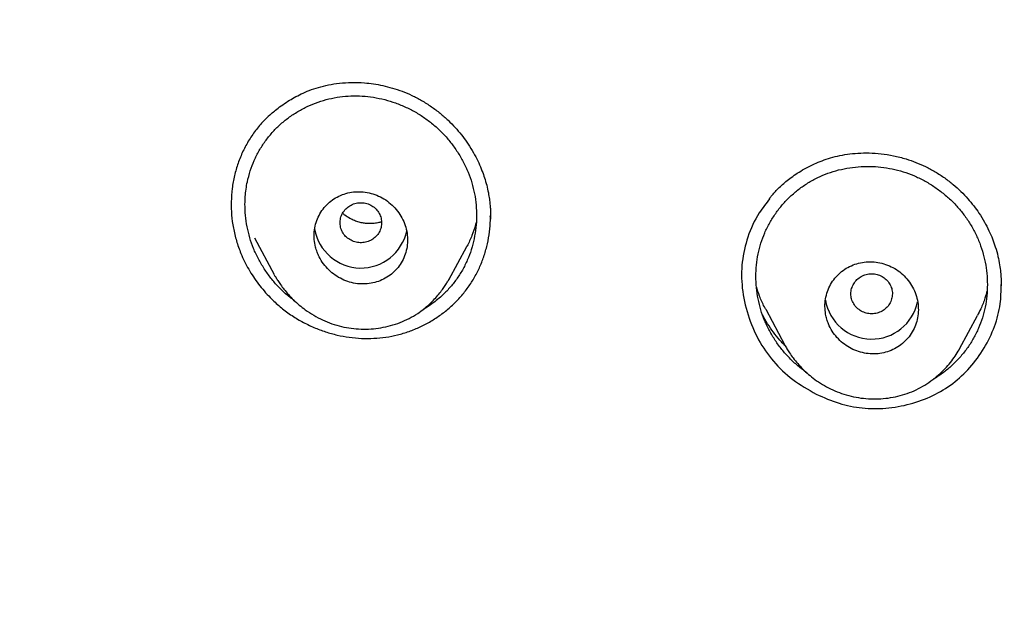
# Model space of a CAD drawing. Header units: millimetres. Extents: x 8 to 827, y 12 to 1643.
# Tile 93 of 134: x 413 to 432, y 1491 to 1502. Entities that reach past the tile are written whole.
import ezdxf

# ---------------------------------------------------------------- set-up
doc = ezdxf.new("R2010")
doc.units = ezdxf.units.MM

msp = doc.modelspace()

# ---------------------------------------------------------------- linework, layer by layer
at = {"color": 7, "linetype": 'Continuous', "lineweight": 30}
for p, q in [((417.491, 1497.725), (417.868, 1497.018)), ((421.237, 1496.917), (421.58, 1497.559)), ((421.239, 1496.935), (421.231, 1496.92)), ((427.339, 1496.348), (427.708, 1495.655)), ((431.075, 1495.583), (431.42, 1496.229)), ((431.081, 1495.6), (431.072, 1495.585))]:
    msp.add_line(p, q, dxfattribs=at)
for centre, start, end in [((419.539, 1498.048), 189.6607, 348.0428), ((429.381, 1496.678), 189.8358, 348.2177)]:
    msp.add_arc(centre, 0.904, start, end, dxfattribs=at)
for points, knots in [([(518.615, 1485.143), (518.616, 1485.158), (518.617, 1485.191), (518.618, 1485.25), (518.62, 1485.333), (518.623, 1485.444), (518.626, 1485.587), (518.63, 1485.756), (518.633, 1485.95), (518.636, 1486.17), (518.638, 1486.415), (518.639, 1486.677), (518.639, 1486.956), (518.637, 1487.248), (518.634, 1487.562), (518.628, 1487.898), (518.619, 1488.255), (518.608, 1488.632), (518.585, 1489.253), (518.542, 1490.103), (518.469, 1491.132), (518.382, 1492.104), (518.285, 1493.021), (518.174, 1493.922), (518.051, 1494.805), (517.916, 1495.672), (517.77, 1496.521), (517.614, 1497.353), (517.478, 1498.022), (517.368, 1498.532), (517.29, 1498.887), (517.211, 1499.23), (517.135, 1499.556), (517.062, 1499.859), (516.992, 1500.14), (516.927, 1500.399), (516.866, 1500.635), (516.81, 1500.849), (516.759, 1501.041), (516.714, 1501.212), (516.677, 1501.346), (516.649, 1501.449), (516.628, 1501.525), (516.609, 1501.592), (516.594, 1501.647), (516.581, 1501.692), (516.568, 1501.741), (516.549, 1501.806), (516.523, 1501.899), (516.488, 1502.019), (516.446, 1502.167), (516.4, 1502.326), (516.35, 1502.494), (516.299, 1502.664), (516.245, 1502.843), (516.19, 1503.024), (516.057, 1503.454), (515.839, 1504.133), (515.524, 1505.06), (515.19, 1505.989), (514.882, 1506.8), (514.606, 1507.497), (514.366, 1508.084), (514.112, 1508.684), (513.843, 1509.298), (513.559, 1509.927), (513.241, 1510.608), (512.885, 1511.344), (512.487, 1512.135), (512.064, 1512.942), (511.655, 1513.694), (511.265, 1514.388), (510.897, 1515.021), (510.583, 1515.547), (510.33, 1515.961), (510.146, 1516.258), (509.967, 1516.543), (509.795, 1516.814), (509.616, 1517.092), (509.431, 1517.375), (509.243, 1517.66), (509.068, 1517.922), (508.905, 1518.162), (508.756, 1518.381), (508.62, 1518.578), (508.501, 1518.748), (508.399, 1518.895), (508.312, 1519.017), (508.237, 1519.123), (508.175, 1519.211), (508.124, 1519.283), (508.081, 1519.342), (508.041, 1519.397), (507.996, 1519.46), (507.94, 1519.539), (507.869, 1519.636), (507.785, 1519.751), (507.691, 1519.88), (507.56, 1520.058), (507.391, 1520.284), (507.182, 1520.563), (506.957, 1520.857), (506.717, 1521.168), (506.461, 1521.495), (506.189, 1521.837), (505.9, 1522.194), (505.594, 1522.566), (505.27, 1522.953), (504.928, 1523.354), (504.569, 1523.769), (504.116, 1524.28), (503.567, 1524.884), (502.917, 1525.577), (502.245, 1526.27), (501.552, 1526.961), (500.837, 1527.649), (500.094, 1528.341), (499.323, 1529.033), (498.527, 1529.723), (497.707, 1530.408), (496.863, 1531.087), (495.989, 1531.765), (495.217, 1532.34), (494.557, 1532.816), (494.025, 1533.192), (493.496, 1533.556), (492.98, 1533.904), (492.477, 1534.236), (491.987, 1534.552), (491.497, 1534.862), (491.007, 1535.165), (490.519, 1535.46), (490.049, 1535.739), (489.598, 1536.001), (489.161, 1536.25), (488.741, 1536.485), (488.336, 1536.707), (487.953, 1536.914), (487.592, 1537.105), (487.253, 1537.282), (486.936, 1537.445), (486.65, 1537.591), (486.392, 1537.72), (486.162, 1537.834), (485.951, 1537.937), (485.76, 1538.03), (485.589, 1538.113), (485.432, 1538.188), (485.291, 1538.255), (485.169, 1538.312), (485.078, 1538.355), (485.014, 1538.385), (484.974, 1538.404), (484.949, 1538.416), (484.937, 1538.421), (484.933, 1538.423), (484.931, 1538.424), (484.93, 1538.425), (484.924, 1538.427), (484.913, 1538.433), (484.891, 1538.443), (484.856, 1538.459), (484.805, 1538.483), (484.734, 1538.516), (484.641, 1538.559), (484.521, 1538.614), (484.374, 1538.681), (484.203, 1538.758), (484.009, 1538.845), (483.796, 1538.94), (483.566, 1539.041), (483.318, 1539.148), (483.05, 1539.263), (482.76, 1539.385), (482.451, 1539.514), (482.123, 1539.648), (481.776, 1539.788), (481.407, 1539.934), (481.015, 1540.086), (480.598, 1540.244), (480.156, 1540.408), (479.691, 1540.576), (479.204, 1540.748), (478.694, 1540.922), (478.161, 1541.1), (477.584, 1541.286), (476.96, 1541.48), (476.287, 1541.682), (475.585, 1541.883), (474.854, 1542.083), (474.093, 1542.281), (473.319, 1542.473), (472.532, 1542.656), (471.733, 1542.832), (470.908, 1543.002), (470.056, 1543.165), (469.228, 1543.312), (468.427, 1543.444), (467.659, 1543.56), (466.886, 1543.667), (466.115, 1543.764), (465.352, 1543.851), (464.552, 1543.932), (463.716, 1544.006), (462.846, 1544.07), (461.987, 1544.122), (461.058, 1544.165), (460.061, 1544.196), (459, 1544.211), (457.959, 1544.208), (456.938, 1544.188), (455.944, 1544.153), (454.977, 1544.103), (454.037, 1544.041), (453.118, 1543.966), (452.213, 1543.879), (451.324, 1543.781), (450.451, 1543.672), (449.599, 1543.553), (448.77, 1543.427), (447.963, 1543.293), (447.177, 1543.152), (446.415, 1543.005), (445.675, 1542.853), (444.957, 1542.697), (444.261, 1542.538), (443.586, 1542.375), (442.978, 1542.221), (442.434, 1542.078), (441.949, 1541.946), (441.478, 1541.814), (441.017, 1541.681), (440.485, 1541.522), (439.869, 1541.333), (439.163, 1541.107), (438.438, 1540.865), (437.695, 1540.606), (436.934, 1540.33), (436.168, 1540.04), (435.399, 1539.737), (434.626, 1539.421), (433.838, 1539.086), (433.038, 1538.732), (432.224, 1538.358), (431.398, 1537.963), (430.56, 1537.546), (429.74, 1537.123), (428.94, 1536.694), (428.16, 1536.262), (427.373, 1535.81), (426.579, 1535.338), (425.778, 1534.846), (424.972, 1534.332), (424.161, 1533.797), (423.347, 1533.24), (422.529, 1532.662), (421.709, 1532.06), (420.886, 1531.434), (420.122, 1530.832), (419.417, 1530.257), (418.77, 1529.714), (418.13, 1529.162), (417.507, 1528.608), (416.91, 1528.062), (416.34, 1527.526), (415.797, 1527.001), (415.28, 1526.489), (414.788, 1525.99), (414.324, 1525.507), (413.886, 1525.041), (413.473, 1524.593), (413.083, 1524.16), (412.71, 1523.738), (412.354, 1523.327), (412.015, 1522.929), (411.698, 1522.55), (411.402, 1522.189), (411.126, 1521.847), (410.869, 1521.526), (410.638, 1521.231), (410.431, 1520.964), (410.246, 1520.723), (410.076, 1520.499), (409.921, 1520.293), (409.781, 1520.105), (409.651, 1519.929), (409.533, 1519.768), (409.425, 1519.621), (409.347, 1519.512), (409.291, 1519.434), (409.254, 1519.383), (409.216, 1519.331), (409.174, 1519.272), (409.12, 1519.196), (409.052, 1519.1), (408.968, 1518.981), (408.87, 1518.842), (408.758, 1518.682), (408.633, 1518.502), (408.495, 1518.301), (408.344, 1518.079), (408.183, 1517.84), (408.014, 1517.586), (407.836, 1517.316), (407.647, 1517.026), (407.449, 1516.717), (407.241, 1516.387), (406.982, 1515.972), (406.682, 1515.479), (406.347, 1514.916), (405.99, 1514.298), (405.613, 1513.627), (405.221, 1512.903), (404.849, 1512.192), (404.493, 1511.49), (404.155, 1510.796), (403.832, 1510.112), (403.527, 1509.444), (403.24, 1508.79), (402.969, 1508.153), (402.713, 1507.53), (402.415, 1506.779), (402.08, 1505.894), (401.715, 1504.871), (401.461, 1504.113), (401.303, 1503.623), (401.232, 1503.399), (401.162, 1503.175), (401.093, 1502.952), (401.026, 1502.73), (400.964, 1502.523), (400.909, 1502.337), (400.863, 1502.177), (400.823, 1502.04), (400.79, 1501.925), (400.764, 1501.832), (400.744, 1501.762), (400.729, 1501.709), (400.715, 1501.659), (400.695, 1501.586), (400.665, 1501.478), (400.626, 1501.337), (400.583, 1501.177), (400.535, 1500.999), (400.482, 1500.798), (400.423, 1500.574), (400.359, 1500.324), (400.291, 1500.05), (400.218, 1499.751), (400.141, 1499.429), (400.052, 1499.047), (399.954, 1498.609), (399.849, 1498.123), (399.723, 1497.511), (399.58, 1496.77), (399.426, 1495.896), (399.284, 1495.003), (399.154, 1494.092), (399.037, 1493.163), (398.934, 1492.215), (398.846, 1491.25), (398.79, 1490.476), (398.755, 1489.9), (398.735, 1489.526), (398.718, 1489.15), (398.703, 1488.776), (398.691, 1488.411), (398.681, 1488.044), (398.674, 1487.681), (398.669, 1487.323), (398.667, 1486.991), (398.667, 1486.695), (398.668, 1486.432), (398.67, 1486.202), (398.672, 1485.993), (398.675, 1485.807), (398.678, 1485.651), (398.681, 1485.521), (398.683, 1485.417), (398.685, 1485.329), (398.687, 1485.256), (398.689, 1485.199), (398.69, 1485.165), (398.69, 1485.151)], [0, 0, 0, 0, 0.000224, 0.00053, 0.00092, 0.001546, 0.002312, 0.003218, 0.004264, 0.005451, 0.006778, 0.008245, 0.009716, 0.011305, 0.013013, 0.014838, 0.016782, 0.018845, 0.021009, 0.026938, 0.032761, 0.03787, 0.042896, 0.047838, 0.052695, 0.057469, 0.062159, 0.066766, 0.071289, 0.073292, 0.075279, 0.077217, 0.079036, 0.080732, 0.082304, 0.083754, 0.085079, 0.086281, 0.08736, 0.088318, 0.089153, 0.089633, 0.090061, 0.090436, 0.090755, 0.090996, 0.0912, 0.091572, 0.092098, 0.092777, 0.09361, 0.094596, 0.095478, 0.096455, 0.097484, 0.098514, 0.099546, 0.104806, 0.110107, 0.115448, 0.120832, 0.124176, 0.127593, 0.131111, 0.13473, 0.138449, 0.142269, 0.146899, 0.151668, 0.156577, 0.161625, 0.165485, 0.169423, 0.173439, 0.175359, 0.177252, 0.17906, 0.180783, 0.182423, 0.184391, 0.186222, 0.187916, 0.189472, 0.190891, 0.192173, 0.193317, 0.194236, 0.195043, 0.195736, 0.196316, 0.196783, 0.197148, 0.197489, 0.197879, 0.198396, 0.199038, 0.199806, 0.200686, 0.201612, 0.203358, 0.205223, 0.207206, 0.209308, 0.211528, 0.213868, 0.216326, 0.218903, 0.221598, 0.224413, 0.227346, 0.230398, 0.235346, 0.240417, 0.245613, 0.250781, 0.256066, 0.261468, 0.266985, 0.272618, 0.278264, 0.284021, 0.289889, 0.295869, 0.299337, 0.302828, 0.306234, 0.309532, 0.312722, 0.315804, 0.318777, 0.321924, 0.324939, 0.327824, 0.330578, 0.333201, 0.335773, 0.338207, 0.3405, 0.342654, 0.344669, 0.346544, 0.34828, 0.349749, 0.3511, 0.352334, 0.353451, 0.354451, 0.355334, 0.356194, 0.356904, 0.357462, 0.357781, 0.358015, 0.358164, 0.358207, 0.358221, 0.358229, 0.358238, 0.358253, 0.358324, 0.358446, 0.358621, 0.358933, 0.359338, 0.359836, 0.360554, 0.361406, 0.36239, 0.363507, 0.364758, 0.366055, 0.36747, 0.369003, 0.370654, 0.372423, 0.374274, 0.376239, 0.378318, 0.38051, 0.382864, 0.385335, 0.387925, 0.390632, 0.393457, 0.396401, 0.399462, 0.402993, 0.406669, 0.41049, 0.414456, 0.418567, 0.422823, 0.426968, 0.431242, 0.435644, 0.440176, 0.444836, 0.448819, 0.452891, 0.45699, 0.461043, 0.465052, 0.469015, 0.473627, 0.478177, 0.482664, 0.487089, 0.492729, 0.498264, 0.503694, 0.509016, 0.514231, 0.519249, 0.524164, 0.528976, 0.533685, 0.538385, 0.542978, 0.547464, 0.551843, 0.556116, 0.560282, 0.564342, 0.568286, 0.572125, 0.575858, 0.579485, 0.583006, 0.585698, 0.588325, 0.590886, 0.593382, 0.595849, 0.599614, 0.603498, 0.607502, 0.611626, 0.615869, 0.620232, 0.624509, 0.628893, 0.633386, 0.637987, 0.642695, 0.647512, 0.652438, 0.657471, 0.662084, 0.666784, 0.671572, 0.676447, 0.68141, 0.686461, 0.691599, 0.696814, 0.702117, 0.707507, 0.712984, 0.71855, 0.722984, 0.727473, 0.732009, 0.736457, 0.740762, 0.744926, 0.748947, 0.752825, 0.756561, 0.760153, 0.763542, 0.766794, 0.769908, 0.772884, 0.775824, 0.778617, 0.781262, 0.783759, 0.786108, 0.788309, 0.790363, 0.792116, 0.793745, 0.795249, 0.79663, 0.797886, 0.799019, 0.80014, 0.801105, 0.801945, 0.802303, 0.802637, 0.802967, 0.803334, 0.803804, 0.804452, 0.805233, 0.806146, 0.80719, 0.808367, 0.809675, 0.811115, 0.812687, 0.814303, 0.816039, 0.817893, 0.819867, 0.821959, 0.824171, 0.827748, 0.831266, 0.834725, 0.839262, 0.843692, 0.848014, 0.852228, 0.856416, 0.860493, 0.864457, 0.868309, 0.872048, 0.875674, 0.879214, 0.885144, 0.891023, 0.896852, 0.898128, 0.899401, 0.900672, 0.901941, 0.903207, 0.904433, 0.905463, 0.906366, 0.907141, 0.90779, 0.908311, 0.908708, 0.908975, 0.909213, 0.909546, 0.910216, 0.911045, 0.911919, 0.912919, 0.914046, 0.9153, 0.916706, 0.918243, 0.919912, 0.921711, 0.923642, 0.926314, 0.929024, 0.931764, 0.936506, 0.941337, 0.946258, 0.95127, 0.956371, 0.961562, 0.966843, 0.972214, 0.974243, 0.976284, 0.978337, 0.980402, 0.982404, 0.984299, 0.986395, 0.988343, 0.990142, 0.991793, 0.993164, 0.994413, 0.99554, 0.996543, 0.997425, 0.998065, 0.998621, 0.999092, 0.999479, 0.999781, 1, 1, 1, 1]), ([(419.368, 1438.967), (418.73, 1439.521), (417.455, 1440.63), (415.64, 1442.393), (413.901, 1444.225), (412.247, 1446.129), (410.679, 1448.101), (409.2, 1450.135), (407.813, 1452.229), (406.521, 1454.379), (405.325, 1456.58), (404.23, 1458.83), (403.237, 1461.123), (402.348, 1463.456), (401.565, 1465.825), (400.889, 1468.223), (400.32, 1470.647), (399.859, 1473.093), (399.507, 1475.555), (399.266, 1478.03), (399.135, 1480.513), (399.117, 1482.999), (399.211, 1485.483), (399.416, 1487.961), (399.732, 1490.428), (400.158, 1492.88), (400.692, 1495.312), (401.334, 1497.719), (402.082, 1500.098), (402.936, 1502.443), (403.895, 1504.75), (404.958, 1507.014), (406.121, 1509.231), (407.382, 1511.398), (408.739, 1513.511), (410.188, 1515.565), (411.727, 1517.558), (413.354, 1519.484), (415.065, 1521.341), (416.858, 1523.124), (418.73, 1524.83), (420.677, 1526.455), (422.695, 1527.998), (424.78, 1529.456), (426.928, 1530.826), (429.134, 1532.105), (431.396, 1533.292), (433.709, 1534.383), (436.068, 1535.376), (438.47, 1536.268), (440.91, 1537.059), (443.383, 1537.747), (445.884, 1538.332), (448.409, 1538.813), (450.953, 1539.188), (453.511, 1539.456), (456.08, 1539.624), (457.795, 1539.645), (458.653, 1539.656)], [0, 0, 0, 0, 0.017858, 0.035716, 0.053573, 0.07143, 0.089286, 0.107143, 0.124999, 0.142856, 0.160713, 0.178571, 0.196429, 0.214287, 0.232143, 0.25, 0.267856, 0.285712, 0.303568, 0.321425, 0.339282, 0.35714, 0.374998, 0.392856, 0.410713, 0.42857, 0.446428, 0.464285, 0.482142, 0.499999, 0.517857, 0.535714, 0.553571, 0.571428, 0.589285, 0.607142, 0.624999, 0.642856, 0.660713, 0.67857, 0.696427, 0.714284, 0.732141, 0.749999, 0.767857, 0.785715, 0.803573, 0.821432, 0.83929, 0.857149, 0.875005, 0.892861, 0.910716, 0.928572, 0.946428, 0.964284, 0.982141, 1, 1, 1, 1]), ([(458.653, 1537.367), (458.049, 1537.362), (456.841, 1537.351), (455.03, 1537.265), (453.223, 1537.126), (451.419, 1536.932), (449.618, 1536.682), (447.824, 1536.377), (446.092, 1536.029), (444.426, 1535.644), (442.828, 1535.228), (441.247, 1534.769), (439.684, 1534.267), (438.138, 1533.722), (436.556, 1533.114), (434.943, 1532.438), (433.303, 1531.692), (431.692, 1530.898), (430.11, 1530.057), (428.558, 1529.169), (427.033, 1528.233), (425.577, 1527.276), (424.192, 1526.305), (422.877, 1525.326), (421.595, 1524.313), (420.343, 1523.264), (419.123, 1522.181), (417.901, 1521.031), (416.681, 1519.813), (415.47, 1518.524), (414.301, 1517.2), (413.176, 1515.839), (412.094, 1514.443), (411.053, 1513.01), (410.084, 1511.583), (409.184, 1510.169), (408.355, 1508.776), (407.569, 1507.365), (406.828, 1505.934), (406.13, 1504.485), (405.458, 1502.974), (404.815, 1501.402), (404.208, 1499.768), (403.655, 1498.116), (403.155, 1496.446), (402.708, 1494.757), (402.315, 1493.049), (401.984, 1491.374), (401.713, 1489.737), (401.498, 1488.146), (401.332, 1486.553), (401.213, 1484.957), (401.142, 1483.359), (401.119, 1481.714), (401.148, 1480.022), (401.235, 1478.286), (401.378, 1476.551), (401.579, 1474.819), (401.836, 1473.088), (402.15, 1471.36), (402.509, 1469.69), (402.906, 1468.082), (403.336, 1466.538), (403.812, 1465.009), (404.332, 1463.496), (404.897, 1461.999), (405.525, 1460.472), (406.222, 1458.919), (406.99, 1457.344), (407.811, 1455.791), (408.684, 1454.26), (409.61, 1452.752), (410.585, 1451.271), (411.576, 1449.863), (412.577, 1448.528), (413.584, 1447.264), (414.627, 1446.029), (415.706, 1444.824), (416.821, 1443.65), (418.006, 1442.471), (419.265, 1441.293), (420.599, 1440.121), (421.974, 1438.988), (423.389, 1437.894), (424.844, 1436.84), (426.334, 1435.831), (427.809, 1434.895), (429.264, 1434.031), (430.695, 1433.235), (432.149, 1432.48), (433.623, 1431.765), (435.119, 1431.093), (436.685, 1430.442), (438.318, 1429.818), (440.02, 1429.226), (441.739, 1428.687), (443.475, 1428.2), (445.229, 1427.766), (446.996, 1427.384), (448.724, 1427.066), (450.408, 1426.807), (452.047, 1426.6), (453.691, 1426.44), (455.34, 1426.326), (456.995, 1426.254), (458.1, 1426.245), (458.653, 1426.241)], [0, 0, 0, 0, 0.01003, 0.020054, 0.030083, 0.040124, 0.050187, 0.060282, 0.070362, 0.079553, 0.088711, 0.097842, 0.106955, 0.116055, 0.12515, 0.135215, 0.145244, 0.155247, 0.165233, 0.175211, 0.185191, 0.195231, 0.204429, 0.213609, 0.222777, 0.23194, 0.241107, 0.250284, 0.260264, 0.270231, 0.280194, 0.290164, 0.300149, 0.31016, 0.320251, 0.329484, 0.338685, 0.347862, 0.357022, 0.366175, 0.375328, 0.385279, 0.395221, 0.405163, 0.415118, 0.425096, 0.435106, 0.445185, 0.454404, 0.463594, 0.472765, 0.481925, 0.491084, 0.500249, 0.510205, 0.520158, 0.530119, 0.540101, 0.550114, 0.56017, 0.570237, 0.579425, 0.588586, 0.597726, 0.606856, 0.615983, 0.625115, 0.635087, 0.645061, 0.655045, 0.665052, 0.67509, 0.685171, 0.695207, 0.70436, 0.713496, 0.722621, 0.731743, 0.74087, 0.750008, 0.759978, 0.769956, 0.779952, 0.789974, 0.800033, 0.810138, 0.820182, 0.829338, 0.838477, 0.847605, 0.856731, 0.86586, 0.875, 0.885017, 0.895019, 0.905016, 0.915017, 0.92503, 0.935066, 0.945076, 0.954226, 0.963368, 0.97251, 0.981657, 0.990818, 1, 1, 1, 1]), ([(401.62, 1481.768), (401.628, 1482.441), (401.642, 1483.786), (401.761, 1485.8), (401.95, 1487.807), (402.217, 1489.806), (402.561, 1491.798), (402.971, 1493.741), (403.444, 1495.631), (403.972, 1497.466), (404.567, 1499.283), (405.227, 1501.082), (405.965, 1502.89), (406.781, 1504.701), (407.681, 1506.512), (408.65, 1508.291), (409.688, 1510.039), (410.795, 1511.754), (411.946, 1513.401), (413.132, 1514.976), (414.349, 1516.478), (415.618, 1517.939), (416.941, 1519.357), (418.337, 1520.754), (419.809, 1522.124), (421.356, 1523.464), (422.956, 1524.749), (424.609, 1525.981), (426.313, 1527.158), (428.027, 1528.253), (429.745, 1529.269), (431.461, 1530.207), (433.21, 1531.086), (434.991, 1531.907), (436.833, 1532.681), (438.735, 1533.404), (440.696, 1534.069), (442.687, 1534.666), (444.707, 1535.194), (446.753, 1535.652), (448.778, 1536.032), (450.77, 1536.337), (452.726, 1536.569), (454.685, 1536.736), (456.647, 1536.836), (458.654, 1536.871), (460.704, 1536.836), (462.794, 1536.726), (464.878, 1536.541), (466.956, 1536.282), (469.027, 1535.95), (471.043, 1535.552), (472.999, 1535.097), (474.893, 1534.589), (476.764, 1534.019), (478.611, 1533.388), (480.477, 1532.679), (482.358, 1531.89), (484.247, 1531.014), (486.1, 1530.073), (487.917, 1529.067), (489.697, 1527.995), (491.403, 1526.882), (493.033, 1525.736), (494.585, 1524.564), (496.089, 1523.345), (497.548, 1522.077), (498.991, 1520.732), (500.413, 1519.31), (501.808, 1517.806), (503.144, 1516.256), (504.421, 1514.658), (505.64, 1513.012), (506.776, 1511.353), (507.83, 1509.69), (508.802, 1508.029), (509.712, 1506.341), (510.561, 1504.623), (511.362, 1502.845), (512.11, 1501.007), (512.801, 1499.11), (513.419, 1497.19), (513.965, 1495.247), (514.439, 1493.278), (514.832, 1491.324), (515.148, 1489.392), (515.39, 1487.493), (515.561, 1485.588), (515.668, 1483.68), (515.681, 1482.405), (515.688, 1481.768)], [0, 0, 0, 0, 0.011674, 0.023319, 0.034953, 0.046594, 0.058259, 0.069953, 0.080961, 0.091959, 0.102962, 0.113984, 0.125039, 0.136637, 0.148231, 0.159838, 0.171475, 0.183157, 0.194877, 0.205905, 0.216918, 0.22793, 0.238954, 0.250002, 0.261585, 0.273174, 0.284784, 0.296429, 0.308126, 0.319837, 0.330846, 0.341843, 0.352841, 0.363852, 0.374887, 0.386465, 0.398061, 0.409688, 0.421363, 0.433098, 0.444853, 0.455881, 0.466873, 0.477842, 0.4888, 0.499758, 0.511447, 0.523122, 0.534797, 0.546486, 0.558206, 0.569931, 0.580933, 0.591898, 0.602839, 0.613767, 0.624694, 0.636409, 0.648098, 0.659775, 0.671455, 0.683154, 0.694888, 0.705917, 0.716904, 0.727863, 0.738806, 0.749745, 0.761427, 0.773085, 0.784734, 0.79639, 0.808067, 0.819807, 0.830858, 0.841874, 0.852868, 0.863854, 0.874847, 0.886477, 0.898088, 0.909698, 0.921323, 0.932981, 0.944738, 0.955821, 0.966873, 0.97791, 0.988948, 1, 1, 1, 1]), ([(417.812, 1500.117), (417.839, 1500.14), (417.9, 1500.193), (418.007, 1500.275), (418.127, 1500.356), (418.257, 1500.433), (418.394, 1500.503), (418.549, 1500.57), (418.724, 1500.629), (418.917, 1500.678), (419.131, 1500.711), (419.363, 1500.725), (419.583, 1500.718), (419.784, 1500.695), (419.964, 1500.662), (420.149, 1500.615), (420.336, 1500.552), (420.525, 1500.473), (420.648, 1500.407), (420.71, 1500.373)], [0, 0, 0, 0, 0.035875, 0.080316, 0.133326, 0.178701, 0.228866, 0.283793, 0.343454, 0.407923, 0.477401, 0.551964, 0.631638, 0.687592, 0.745776, 0.806152, 0.868676, 0.933302, 1, 1, 1, 1]), ([(417.346, 1497.941), (417.334, 1498.013), (417.311, 1498.157), (417.304, 1498.351), (417.31, 1498.521), (417.325, 1498.664), (417.355, 1498.83), (417.404, 1499.016), (417.481, 1499.218), (417.577, 1499.409), (417.693, 1499.589), (417.827, 1499.756), (417.977, 1499.908), (418.143, 1500.044), (418.324, 1500.163), (418.515, 1500.265), (418.714, 1500.346), (418.921, 1500.406), (419.133, 1500.446), (419.348, 1500.465), (419.565, 1500.462), (419.783, 1500.438), (419.999, 1500.393), (420.21, 1500.328), (420.414, 1500.244), (420.61, 1500.143), (420.795, 1500.022), (420.968, 1499.885), (421.128, 1499.733), (421.272, 1499.565), (421.402, 1499.384), (421.515, 1499.192), (421.608, 1498.991), (421.681, 1498.785), (421.732, 1498.573), (421.763, 1498.358), (421.772, 1498.14), (421.759, 1497.923), (421.724, 1497.708), (421.669, 1497.497), (421.594, 1497.295), (421.498, 1497.103), (421.383, 1496.923), (421.251, 1496.757), (421.118, 1496.622), (420.991, 1496.514), (420.874, 1496.429), (420.791, 1496.373), (420.745, 1496.348), (420.741, 1496.347)], [0, 0, 0, 0, 0.022651, 0.045424, 0.060623, 0.07572, 0.090785, 0.113707, 0.136326, 0.158877, 0.181597, 0.204222, 0.226752, 0.24942, 0.272451, 0.295343, 0.317965, 0.340536, 0.363277, 0.385806, 0.40831, 0.431005, 0.454105, 0.476748, 0.49949, 0.522318, 0.544862, 0.567566, 0.590121, 0.612738, 0.635629, 0.658744, 0.681431, 0.703909, 0.726403, 0.749092, 0.771635, 0.794262, 0.8172, 0.840191, 0.862835, 0.885363, 0.908009, 0.930511, 0.952995, 0.968096, 0.983363, 0.998863, 1, 1, 1, 1]), ([(420.71, 1500.373), (420.773, 1500.335), (420.897, 1500.259), (421.067, 1500.13), (421.22, 1499.995), (421.355, 1499.856), (421.475, 1499.716), (421.585, 1499.567), (421.685, 1499.411), (421.772, 1499.251), (421.843, 1499.097), (421.899, 1498.952), (421.946, 1498.809), (421.981, 1498.669), (422.007, 1498.537), (422.022, 1498.425), (422.031, 1498.334), (422.036, 1498.258), (422.038, 1498.194), (422.036, 1498.136), (422.035, 1498.102), (422.035, 1498.085)], [0, 0, 0, 0, 0.079551, 0.155594, 0.228176, 0.297319, 0.363035, 0.425329, 0.495572, 0.56092, 0.62139, 0.677002, 0.727686, 0.783962, 0.832446, 0.873181, 0.90619, 0.931856, 0.95504, 0.977615, 1, 1, 1, 1]), ([(417.818, 1500.12), (417.775, 1500.082), (417.67, 1499.989), (417.525, 1499.819), (417.382, 1499.615), (417.264, 1499.396), (417.169, 1499.166), (417.099, 1498.926), (417.055, 1498.677), (417.037, 1498.422), (417.044, 1498.167), (417.078, 1497.914), (417.138, 1497.666), (417.233, 1497.399), (417.371, 1497.116), (417.561, 1496.83), (417.769, 1496.591), (417.979, 1496.395), (418.184, 1496.241), (418.402, 1496.105), (418.558, 1496.034), (418.635, 1495.998)], [0, 0, 0, 0, 0.035164, 0.085787, 0.136185, 0.186935, 0.237419, 0.287729, 0.338431, 0.390074, 0.441407, 0.492032, 0.54251, 0.593403, 0.661127, 0.728603, 0.797038, 0.84803, 0.898506, 0.948989, 1, 1, 1, 1]), ([(427.413, 1498.487), (427.424, 1498.5), (427.448, 1498.531), (427.498, 1498.589), (427.563, 1498.66), (427.643, 1498.736), (427.733, 1498.815), (427.834, 1498.893), (427.952, 1498.975), (428.088, 1499.058), (428.235, 1499.134), (428.389, 1499.2), (428.55, 1499.257), (428.726, 1499.305), (428.916, 1499.34), (429.121, 1499.361), (429.338, 1499.365), (429.567, 1499.349), (429.805, 1499.311), (430.029, 1499.254), (430.236, 1499.182), (430.423, 1499.1), (430.61, 1499.001), (430.729, 1498.921), (430.789, 1498.881)], [0, 0, 0, 0, 0.016606, 0.038186, 0.065068, 0.097433, 0.127546, 0.161905, 0.200524, 0.2434, 0.290533, 0.333071, 0.378585, 0.427105, 0.478671, 0.533231, 0.590807, 0.65142, 0.715075, 0.781759, 0.833759, 0.887453, 0.942853, 1, 1, 1, 1]), ([(428.134, 1495.123), (428.076, 1495.167), (427.957, 1495.255), (427.796, 1495.407), (427.649, 1495.571), (427.52, 1495.748), (427.408, 1495.936), (427.315, 1496.133), (427.242, 1496.338), (427.19, 1496.55), (427.158, 1496.767), (427.147, 1496.984), (427.158, 1497.201), (427.189, 1497.414), (427.243, 1497.623), (427.318, 1497.824), (427.414, 1498.017), (427.529, 1498.199), (427.661, 1498.368), (427.81, 1498.524), (427.974, 1498.664), (428.151, 1498.787), (428.34, 1498.89), (428.538, 1498.974), (428.745, 1499.037), (428.958, 1499.08), (429.177, 1499.103), (429.397, 1499.105), (429.615, 1499.086), (429.83, 1499.046), (430.04, 1498.986), (430.244, 1498.906), (430.44, 1498.806), (430.627, 1498.688), (430.802, 1498.552), (430.965, 1498.401), (431.112, 1498.236), (431.241, 1498.06), (431.353, 1497.872), (431.446, 1497.674), (431.519, 1497.467), (431.572, 1497.255), (431.603, 1497.04), (431.614, 1496.823), (431.604, 1496.606), (431.572, 1496.392), (431.518, 1496.184), (431.444, 1495.983), (431.349, 1495.791), (431.234, 1495.609), (431.1, 1495.438), (430.951, 1495.281), (430.786, 1495.142), (430.656, 1495.048), (430.579, 1495.006), (430.565, 1494.999)], [0, 0, 0, 0, 0.019134, 0.038515, 0.057616, 0.076615, 0.095695, 0.11476, 0.133752, 0.15286, 0.172268, 0.191406, 0.210503, 0.229767, 0.248815, 0.267803, 0.287087, 0.306242, 0.325375, 0.34455, 0.36373, 0.382927, 0.401962, 0.42104, 0.440043, 0.459158, 0.478571, 0.497914, 0.517006, 0.536029, 0.555163, 0.574207, 0.593199, 0.61232, 0.631751, 0.651104, 0.670194, 0.689201, 0.70831, 0.727309, 0.746569, 0.765742, 0.784854, 0.804018, 0.823187, 0.84241, 0.861414, 0.880564, 0.899584, 0.91867, 0.938011, 0.957475, 0.976645, 0.995712, 1, 1, 1, 1]), ([(430.789, 1498.881), (430.845, 1498.839), (430.954, 1498.757), (431.102, 1498.622), (431.233, 1498.484), (431.349, 1498.345), (431.457, 1498.195), (431.555, 1498.035), (431.642, 1497.869), (431.71, 1497.709), (431.769, 1497.544), (431.815, 1497.376), (431.847, 1497.212), (431.865, 1497.07), (431.874, 1496.952), (431.878, 1496.864), (431.878, 1496.817), (431.877, 1496.8)], [0, 0, 0, 0, 0.084994, 0.166101, 0.243403, 0.316962, 0.386832, 0.469045, 0.545653, 0.61673, 0.682333, 0.761353, 0.830562, 0.889792, 0.93912, 0.978604, 1, 1, 1, 1]), ([(418.666, 1497.548), (418.675, 1497.516), (418.694, 1497.451), (418.742, 1497.342), (418.815, 1497.223), (418.919, 1497.104), (419.041, 1497.003), (419.176, 1496.924), (419.322, 1496.869), (419.472, 1496.838), (419.624, 1496.833), (419.772, 1496.852), (419.913, 1496.896), (420.043, 1496.961), (420.16, 1497.048), (420.26, 1497.153), (420.34, 1497.275), (420.398, 1497.409), (420.433, 1497.553), (420.443, 1497.704), (420.426, 1497.855), (420.384, 1498.005), (420.316, 1498.145), (420.225, 1498.275), (420.114, 1498.387), (419.987, 1498.48), (419.847, 1498.55), (419.699, 1498.596), (419.548, 1498.617), (419.397, 1498.614), (419.251, 1498.585), (419.114, 1498.533), (418.988, 1498.459), (418.878, 1498.365), (418.785, 1498.253), (418.713, 1498.127), (418.663, 1497.989), (418.638, 1497.843), (418.636, 1497.694), (418.656, 1497.597), (418.666, 1497.548)], [0, 0, 0, 0, 0.017774, 0.035548, 0.063134, 0.090722, 0.118279, 0.145837, 0.173055, 0.200273, 0.227001, 0.253728, 0.280023, 0.306316, 0.332413, 0.358508, 0.384728, 0.410948, 0.43757, 0.464194, 0.491329, 0.518466, 0.545988, 0.573512, 0.601116, 0.628721, 0.656072, 0.683423, 0.710309, 0.737193, 0.763604, 0.790014, 0.816138, 0.842261, 0.868406, 0.89455, 0.920919, 0.947288, 0.973643, 1, 1, 1, 1]), ([(427.421, 1498.484), (427.349, 1498.393), (427.17, 1498.168), (426.983, 1497.752), (426.869, 1497.26), (426.872, 1496.748), (426.984, 1496.24), (427.184, 1495.758), (427.477, 1495.334), (427.854, 1494.974), (428.158, 1494.802), (428.313, 1494.713)], [0, 0, 0, 0, 0.078819, 0.195734, 0.307928, 0.420756, 0.539491, 0.656145, 0.768387, 0.88133, 1, 1, 1, 1]), ([(419.372, 1497.666), (419.405, 1497.654), (419.471, 1497.631), (419.577, 1497.629), (419.68, 1497.651), (419.773, 1497.699), (419.85, 1497.768), (419.907, 1497.855), (419.937, 1497.952), (419.941, 1498.054), (419.918, 1498.154), (419.868, 1498.243), (419.796, 1498.318), (419.707, 1498.373), (419.606, 1498.402), (419.5, 1498.406), (419.397, 1498.383), (419.304, 1498.335), (419.227, 1498.266), (419.17, 1498.179), (419.14, 1498.082), (419.136, 1497.98), (419.159, 1497.88), (419.209, 1497.791), (419.281, 1497.715), (419.342, 1497.682), (419.372, 1497.666)], [0, 0, 0, 0, 0.041659, 0.083341, 0.125, 0.166659, 0.208341, 0.25, 0.291659, 0.333341, 0.375, 0.416659, 0.458341, 0.5, 0.541659, 0.583341, 0.625, 0.666659, 0.708341, 0.75, 0.791659, 0.833341, 0.875, 0.916659, 0.958341, 1, 1, 1, 1]), ([(418.635, 1495.998), (418.709, 1495.969), (418.856, 1495.911), (419.084, 1495.849), (419.316, 1495.806), (419.551, 1495.785), (419.786, 1495.785), (420.019, 1495.808), (420.247, 1495.852), (420.469, 1495.919), (420.683, 1496.007), (420.888, 1496.114), (421.081, 1496.241), (421.262, 1496.386), (421.428, 1496.548), (421.576, 1496.725), (421.705, 1496.916), (421.813, 1497.12), (421.901, 1497.334), (421.968, 1497.555), (422.012, 1497.784), (422.035, 1497.983), (422.034, 1498.105), (422.033, 1498.148)], [0, 0, 0, 0, 0.048951, 0.097432, 0.145847, 0.194604, 0.243889, 0.29244, 0.340699, 0.389118, 0.438032, 0.486503, 0.534964, 0.583843, 0.633109, 0.681641, 0.729916, 0.778417, 0.827, 0.875326, 0.923841, 0.972989, 1, 1, 1, 1]), ([(419.936, 1498.033), (419.933, 1498.033), (419.903, 1498.021), (419.842, 1498.01), (419.755, 1498), (419.671, 1498), (419.588, 1498.009), (419.503, 1498.027), (419.413, 1498.056), (419.321, 1498.101), (419.243, 1498.148), (419.202, 1498.185), (419.187, 1498.197)], [0, 0, 0, 0, 0.009459, 0.129557, 0.243412, 0.350728, 0.451633, 0.557044, 0.672286, 0.797231, 0.93183, 1, 1, 1, 1]), ([(418.274, 1496.5), (418.219, 1496.542), (418.105, 1496.628), (417.949, 1496.779), (417.804, 1496.946), (417.674, 1497.128), (417.561, 1497.32), (417.468, 1497.521), (417.394, 1497.728), (417.362, 1497.87), (417.346, 1497.941)], [0, 0, 0, 0, 0.118758, 0.243734, 0.368969, 0.495628, 0.623668, 0.749591, 0.874619, 1, 1, 1, 1]), ([(421.762, 1498.026), (421.758, 1498.011), (421.738, 1497.923), (421.679, 1497.769), (421.621, 1497.629), (421.581, 1497.563), (421.579, 1497.56)], [0, 0, 0, 0, 0.095512, 0.536436, 0.979497, 1, 1, 1, 1]), ([(428.495, 1496.253), (428.501, 1496.221), (428.515, 1496.158), (428.554, 1496.048), (428.617, 1495.926), (428.71, 1495.802), (428.823, 1495.695), (428.951, 1495.607), (429.091, 1495.542), (429.239, 1495.501), (429.391, 1495.485), (429.541, 1495.493), (429.687, 1495.527), (429.824, 1495.584), (429.948, 1495.663), (430.057, 1495.761), (430.148, 1495.877), (430.217, 1496.008), (430.263, 1496.149), (430.284, 1496.298), (430.279, 1496.449), (430.249, 1496.599), (430.192, 1496.742), (430.113, 1496.875), (430.012, 1496.993), (429.893, 1497.094), (429.759, 1497.173), (429.616, 1497.229), (429.466, 1497.261), (429.315, 1497.268), (429.165, 1497.249), (429.023, 1497.207), (428.89, 1497.142), (428.771, 1497.055), (428.669, 1496.95), (428.586, 1496.828), (428.525, 1496.693), (428.489, 1496.55), (428.476, 1496.401), (428.488, 1496.303), (428.495, 1496.253)], [0, 0, 0, 0, 0.0174034, 0.034807, 0.0621078, 0.0894099, 0.116686, 0.1439626, 0.1710264, 0.1980897, 0.2248502, 0.2516094, 0.2781061, 0.3046015, 0.3309848, 0.3573673, 0.3838376, 0.4103078, 0.4370319, 0.4637569, 0.4907927, 0.5178299, 0.5450944, 0.5723605, 0.5996673, 0.6269749, 0.6541211, 0.681267, 0.7081246, 0.734981, 0.761548, 0.7881136, 0.8145109, 0.840907, 0.8673283, 0.8937491, 0.9203157, 0.9468828, 0.9734408, 1, 1, 1, 1]), ([(417.87, 1497.014), (417.879, 1496.998), (417.9, 1496.961), (417.94, 1496.896), (417.993, 1496.818), (418.06, 1496.728), (418.144, 1496.628), (418.242, 1496.526), (418.351, 1496.428), (418.479, 1496.328), (418.629, 1496.231), (418.801, 1496.141), (418.98, 1496.068), (419.165, 1496.014), (419.353, 1495.98), (419.544, 1495.964), (419.735, 1495.968), (419.925, 1495.99), (420.112, 1496.03), (420.295, 1496.09), (420.47, 1496.168), (420.622, 1496.257), (420.752, 1496.352), (420.86, 1496.446), (420.957, 1496.543), (421.04, 1496.638), (421.108, 1496.726), (421.163, 1496.805), (421.207, 1496.873), (421.23, 1496.915), (421.241, 1496.934)], [0, 0, 0, 0, 0.014555, 0.032992, 0.055612, 0.082597, 0.114081, 0.149182, 0.184484, 0.219692, 0.266477, 0.313078, 0.359496, 0.405754, 0.451895, 0.497962, 0.544224, 0.590732, 0.637426, 0.684243, 0.731142, 0.778164, 0.813732, 0.849576, 0.884031, 0.914658, 0.941457, 0.964501, 0.983933, 1, 1, 1, 1]), ([(429.181, 1496.312), (429.213, 1496.298), (429.276, 1496.269), (429.381, 1496.257), (429.486, 1496.269), (429.583, 1496.309), (429.667, 1496.371), (429.732, 1496.451), (429.771, 1496.546), (429.785, 1496.647), (429.772, 1496.748), (429.731, 1496.842), (429.667, 1496.923), (429.583, 1496.986), (429.486, 1497.024), (429.381, 1497.037), (429.276, 1497.025), (429.179, 1496.985), (429.095, 1496.923), (429.031, 1496.842), (428.991, 1496.748), (428.977, 1496.647), (428.99, 1496.546), (429.031, 1496.452), (429.095, 1496.37), (429.152, 1496.332), (429.181, 1496.312)], [0, 0, 0, 0, 0.041659, 0.083341, 0.125, 0.166659, 0.208341, 0.25, 0.291659, 0.333341, 0.375, 0.416659, 0.458341, 0.5, 0.541659, 0.583341, 0.625, 0.666659, 0.708341, 0.75, 0.791659, 0.833341, 0.875, 0.916659, 0.958341, 1, 1, 1, 1]), ([(427.34, 1496.349), (427.331, 1496.364), (427.285, 1496.446), (427.222, 1496.59), (427.18, 1496.722), (427.161, 1496.782)], [0, 0, 0, 0, 0.115471, 0.595602, 1, 1, 1, 1]), ([(428.313, 1494.713), (428.458, 1494.649), (428.742, 1494.522), (429.199, 1494.433), (429.663, 1494.429), (430.123, 1494.512), (430.561, 1494.67), (430.953, 1494.907), (431.288, 1495.219), (431.558, 1495.594), (431.758, 1496.008), (431.872, 1496.425), (431.875, 1496.7), (431.877, 1496.825)], [0, 0, 0, 0, 0.09366, 0.184334, 0.275339, 0.36996, 0.463995, 0.554829, 0.645953, 0.740825, 0.834353, 0.924885, 1, 1, 1, 1]), ([(431.605, 1496.707), (431.592, 1496.659), (431.561, 1496.54), (431.498, 1496.38), (431.44, 1496.272), (431.418, 1496.23)], [0, 0, 0, 0, 0.287491, 0.719694, 1, 1, 1, 1]), ([(427.711, 1495.65), (427.688, 1495.673), (427.618, 1495.742), (427.515, 1495.868), (427.401, 1496.028), (427.323, 1496.151), (427.289, 1496.222), (427.283, 1496.234)], [0, 0, 0, 0, 0.136423, 0.400655, 0.670385, 0.945525, 1, 1, 1, 1]), ([(427.707, 1495.659), (427.72, 1495.635), (427.748, 1495.585), (427.803, 1495.501), (427.872, 1495.406), (427.957, 1495.3), (428.055, 1495.194), (428.165, 1495.092), (428.29, 1494.992), (428.431, 1494.897), (428.589, 1494.811), (428.759, 1494.738), (428.939, 1494.681), (429.127, 1494.642), (429.318, 1494.621), (429.51, 1494.619), (429.7, 1494.635), (429.887, 1494.67), (430.069, 1494.723), (430.243, 1494.796), (430.408, 1494.886), (430.561, 1494.992), (430.699, 1495.108), (430.82, 1495.229), (430.924, 1495.352), (431.012, 1495.475), (431.06, 1495.559), (431.083, 1495.6)], [0, 0, 0, 0, 0.020662, 0.043122, 0.072783, 0.105787, 0.141084, 0.177262, 0.214319, 0.256522, 0.299823, 0.344255, 0.389817, 0.436237, 0.48269, 0.529085, 0.575375, 0.621513, 0.667471, 0.71331, 0.759321, 0.805389, 0.849548, 0.891094, 0.93001, 0.966303, 1, 1, 1, 1])]:
    msp.add_open_spline(points, degree=3, knots=knots, dxfattribs=at)

doc.saveas('drawing.dxf')
